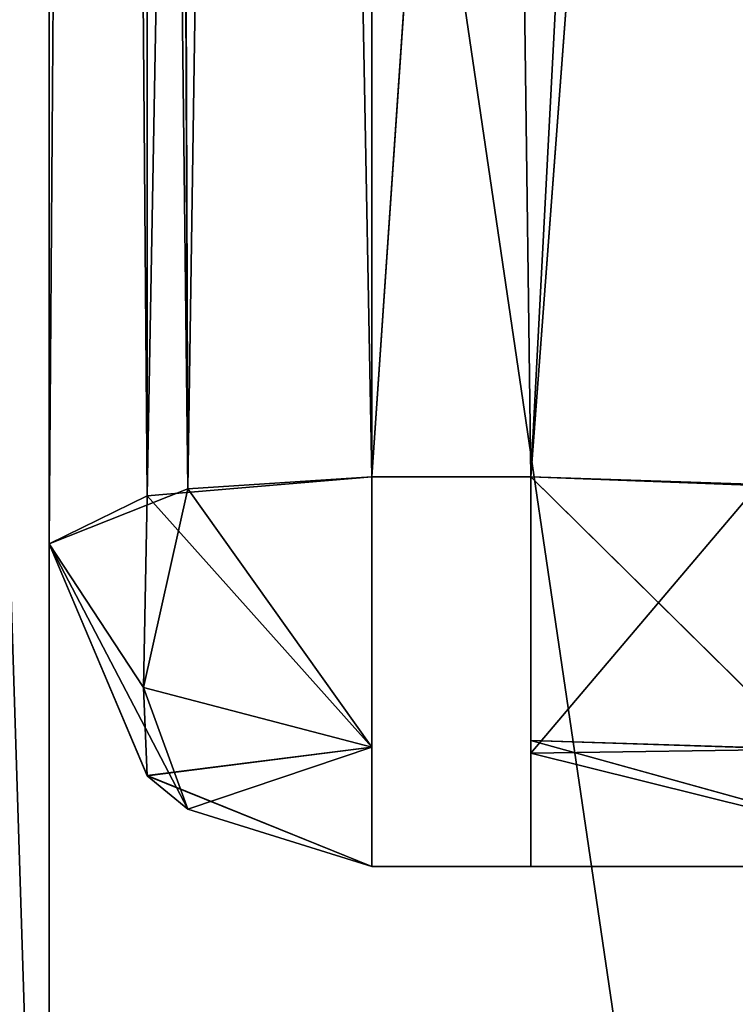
# Model space of a CAD drawing. Header units: inches. Extents: x -9.7 to 9.7, y -2 to 4.3.
# Tile 8 of 187: x -9.1047 to -9.0382, y -1.6178 to -1.5263. Entities that reach past the tile are written whole.
import ezdxf

# ---------------------------------------------------------------- set-up
doc = ezdxf.new("R2010")
doc.units = ezdxf.units.IN
doc.header["$LTSCALE"] = 65.185185
doc.header["$MEASUREMENT"] = 0
for name, color, linetype in [('10032', 7, 'CONTINUOUS'), ('10033', 7, 'CONTINUOUS'), ('10072', 7, 'CONTINUOUS'), ('10073', 7, 'CONTINUOUS'), ('10074', 7, 'CONTINUOUS'), ('10075', 7, 'CONTINUOUS'), ('13724', 7, 'CONTINUOUS'), ('13725', 7, 'CONTINUOUS'), ('13726', 7, 'CONTINUOUS'), ('14165', 7, 'CONTINUOUS'), ('14169', 7, 'CONTINUOUS'), ('2079', 7, 'CONTINUOUS'), ('2080', 7, 'CONTINUOUS'), ('2081', 7, 'CONTINUOUS'), ('2082', 7, 'CONTINUOUS'), ('2083', 7, 'CONTINUOUS'), ('2084', 7, 'CONTINUOUS'), ('3263', 7, 'CONTINUOUS'), ('3264', 7, 'CONTINUOUS'), ('3269', 7, 'CONTINUOUS'), ('3270', 7, 'CONTINUOUS'), ('3272', 7, 'CONTINUOUS'), ('3273', 7, 'CONTINUOUS'), ('3274', 7, 'CONTINUOUS'), ('3275', 7, 'CONTINUOUS'), ('3276', 7, 'CONTINUOUS'), ('3277', 7, 'CONTINUOUS'), ('3278', 7, 'CONTINUOUS'), ('4964', 7, 'CONTINUOUS'), ('4965', 7, 'CONTINUOUS'), ('4966', 7, 'CONTINUOUS'), ('4967', 7, 'CONTINUOUS'), ('4969', 7, 'CONTINUOUS'), ('4970', 7, 'CONTINUOUS'), ('4971', 7, 'CONTINUOUS'), ('6655', 7, 'CONTINUOUS'), ('8181', 7, 'CONTINUOUS'), ('9904', 7, 'CONTINUOUS'), ('9905', 7, 'CONTINUOUS'), ('9906', 7, 'CONTINUOUS'), ('9907', 7, 'CONTINUOUS'), ('9908', 7, 'CONTINUOUS'), ('9909', 7, 'CONTINUOUS'), ('9910', 7, 'CONTINUOUS'), ('9911', 7, 'CONTINUOUS'), ('9912', 7, 'CONTINUOUS'), ('9913', 7, 'CONTINUOUS'), ('9915', 7, 'CONTINUOUS'), ('9916', 7, 'CONTINUOUS'), ('9917', 7, 'CONTINUOUS'), ('9918', 7, 'CONTINUOUS'), ('9922', 7, 'CONTINUOUS'), ('9923', 7, 'CONTINUOUS'), ('9924', 7, 'CONTINUOUS'), ('9925', 7, 'CONTINUOUS')]:
    doc.layers.add(name, color=color, linetype=linetype)

msp = doc.modelspace()

# ---------------------------------------------------------------- linework, layer by layer
at = {"layer": '10032', "linetype": 'Continuous'}
for points in [[(-9.036082, -1.569544, 3.342216), (-9.057223, -1.568763, 3.333029), (-9.057223, -1.594461, 3.326516), (-9.036082, -1.569544, 3.342216)], [(-9.031518, -1.594075, 3.337809), (-9.036082, -1.569544, 3.342216), (-9.057223, -1.594461, 3.326516), (-9.031518, -1.594075, 3.337809)], [(-9.014814, -1.605, 3.321804), (-9.031518, -1.594075, 3.337809), (-9.057223, -1.594461, 3.326516), (-9.014814, -1.605, 3.321804)], [(-9.057223, -1.605, 3.303684), (-9.014814, -1.605, 3.321804), (-9.057223, -1.594461, 3.326516), (-9.057223, -1.605, 3.303684)]]:
    msp.add_3dface(points, dxfattribs=at)
at = {"layer": '10033', "linetype": 'Continuous'}
msp.add_3dface([(-9.008697, -0.642836, 3.136217), (-9.057223, -1.568763, 3.333029), (-9.036082, -1.569544, 3.342216), (-9.008697, -0.642836, 3.136217)], dxfattribs=at)
at = {"layer": '10072', "linetype": 'Continuous'}
for points in [[(-9.092878, -1.570521, -3.324757), (-9.072, -1.568763, -3.333029), (-9.072, -1.59388, -3.326999), (-9.092878, -1.570521, -3.324757)], [(-9.102, -1.575, -3.303684), (-9.092878, -1.570521, -3.324757), (-9.093213, -1.588349, -3.320171), (-9.102, -1.575, -3.303684)], [(-9.092878, -1.570521, -3.324757), (-9.072, -1.59388, -3.326999), (-9.093213, -1.588349, -3.320171), (-9.092878, -1.570521, -3.324757)], [(-9.092881, -1.59654, -3.303684), (-9.102, -1.575, -3.303684), (-9.093213, -1.588349, -3.320171), (-9.092881, -1.59654, -3.303684)], [(-9.072, -1.59388, -3.326999), (-9.092881, -1.59654, -3.303684), (-9.093213, -1.588349, -3.320171), (-9.072, -1.59388, -3.326999)], [(-9.072, -1.605, -3.303684), (-9.092881, -1.59654, -3.303684), (-9.072, -1.59388, -3.326999), (-9.072, -1.605, -3.303684)]]:
    msp.add_3dface(points, dxfattribs=at)
at = {"layer": '10073', "linetype": 'Continuous'}
for points in [[(-9.102, -1.575, -0.696316), (-9.102, -1.575, -3.303684), (-9.092881, -1.59654, -3.303684), (-9.102, -1.575, -0.696316)], [(-9.102, -1.575, -0.696316), (-9.092881, -1.59654, -3.303684), (-9.092878, -1.596543, -0.696316), (-9.102, -1.575, -0.696316)], [(-9.092881, -1.59654, -3.303684), (-9.072, -1.605, -3.303684), (-9.092878, -1.596543, -0.696316), (-9.092881, -1.59654, -3.303684)], [(-9.072, -1.605, -3.303684), (-9.072, -1.605, -0.696316), (-9.092878, -1.596543, -0.696316), (-9.072, -1.605, -3.303684)]]:
    msp.add_3dface(points, dxfattribs=at)
at = {"layer": '10074', "linetype": 'Continuous'}
for points in [[(-9.072, -1.59388, -0.673001), (-9.072, -1.568763, -0.666971), (-9.089109, -1.569876, -0.672211), (-9.072, -1.59388, -0.673001)], [(-9.102, -1.575, -0.696316), (-9.093213, -1.58835, -0.67983), (-9.089109, -1.569876, -0.672211), (-9.102, -1.575, -0.696316)], [(-9.093213, -1.58835, -0.67983), (-9.072, -1.59388, -0.673001), (-9.089109, -1.569876, -0.672211), (-9.093213, -1.58835, -0.67983)], [(-9.102, -1.575, -0.696316), (-9.092878, -1.596543, -0.696316), (-9.093213, -1.58835, -0.67983), (-9.102, -1.575, -0.696316)], [(-9.092878, -1.596543, -0.696316), (-9.072, -1.59388, -0.673001), (-9.093213, -1.58835, -0.67983), (-9.092878, -1.596543, -0.696316)], [(-9.092878, -1.596543, -0.696316), (-9.072, -1.605, -0.696316), (-9.072, -1.59388, -0.673001), (-9.092878, -1.596543, -0.696316)]]:
    msp.add_3dface(points, dxfattribs=at)
at = {"layer": '10075', "linetype": 'Continuous'}
for points in [[(-9.072, -1.568763, 3.333029), (-9.089109, -1.569876, 3.327789), (-9.072, -1.59388, 3.326999), (-9.072, -1.568763, 3.333029)], [(-9.089109, -1.569876, 3.327789), (-9.102, -1.575, 3.303684), (-9.093213, -1.58835, 3.32017), (-9.089109, -1.569876, 3.327789)], [(-9.072, -1.59388, 3.326999), (-9.089109, -1.569876, 3.327789), (-9.093213, -1.58835, 3.32017), (-9.072, -1.59388, 3.326999)], [(-9.102, -1.575, 3.303684), (-9.092878, -1.596543, 3.303684), (-9.093213, -1.58835, 3.32017), (-9.102, -1.575, 3.303684)], [(-9.092878, -1.596543, 3.303684), (-9.072, -1.59388, 3.326999), (-9.093213, -1.58835, 3.32017), (-9.092878, -1.596543, 3.303684)], [(-9.092878, -1.596543, 3.303684), (-9.072, -1.605, 3.303684), (-9.072, -1.59388, 3.326999), (-9.092878, -1.596543, 3.303684)]]:
    msp.add_3dface(points, dxfattribs=at)
at = {"layer": '13724', "linetype": 'Continuous'}
for points in [[(-9.102, 0.457786, 7.759197), (-9.102, -1.92816, 7.38), (-9.102, 0.51816, 7.38), (-9.102, 0.457786, 7.759197)], [(-9.102, 0.51816, 7.38), (-9.102, -1.92816, 7.38), (-9.102, -1.867786, 7.000803), (-9.102, 0.51816, 7.38)], [(-9.102, 0.518136, 7.372374), (-9.102, 0.51816, 7.38), (-9.102, -1.867786, 7.000803), (-9.102, 0.518136, 7.372374)], [(-9.102, 0.280332, 6.655479), (-9.102, 0.518136, 7.372374), (-9.102, -1.691774, 6.657489), (-9.102, 0.280332, 6.655479)], [(-9.102, -1.691774, 6.657489), (-9.102, 0.518136, 7.372374), (-9.102, -1.867786, 7.000803), (-9.102, -1.691774, 6.657489)], [(-9.102, -1.928136, 7.387626), (-9.102, -1.92816, 7.38), (-9.102, 0.457786, 7.759197), (-9.102, -1.928136, 7.387626)], [(-9.102, 0.281774, 8.102511), (-9.102, -1.928136, 7.387626), (-9.102, 0.457786, 7.759197), (-9.102, 0.281774, 8.102511)], [(-9.102, -1.690332, 8.104521), (-9.102, -1.928136, 7.387626), (-9.102, 0.281774, 8.102511), (-9.102, -1.690332, 8.104521)], [(-9.102, -0.328922, 8.543872), (-9.102, -1.690332, 8.104521), (-9.102, 0.281774, 8.102511), (-9.102, -0.328922, 8.543872)], [(-9.102, -1.081078, 6.216128), (-9.102, 0.280332, 6.655479), (-9.102, -1.691774, 6.657489), (-9.102, -1.081078, 6.216128)], [(-9.102, -1.081311, 8.543782), (-9.102, -1.690332, 8.104521), (-9.102, -0.328922, 8.543872), (-9.102, -1.081311, 8.543782)]]:
    msp.add_3dface(points, dxfattribs=at)
at = {"layer": '13725', "linetype": 'Continuous'}
for points in [[(-9.102, -1.690332, 8.104521), (-9.102, -1.081311, 8.543782), (-9.120953, -1.707058, 8.115702), (-9.102, -1.690332, 8.104521)], [(-9.120953, -1.707058, 8.115702), (-9.102, -1.081311, 8.543782), (-9.120953, -1.084724, 8.563718), (-9.120953, -1.707058, 8.115702)]]:
    msp.add_3dface(points, dxfattribs=at)
at = {"layer": '13726', "linetype": 'Continuous'}
for points in [[(-9.102, -1.081078, 6.216128), (-9.102, -1.691774, 6.657489), (-9.120953, -1.092096, 6.198673), (-9.102, -1.081078, 6.216128)], [(-9.120953, -1.092096, 6.198673), (-9.102, -1.691774, 6.657489), (-9.120953, -1.711625, 6.65056), (-9.120953, -1.092096, 6.198673)]]:
    msp.add_3dface(points, dxfattribs=at)
at = {"layer": '14165', "linetype": 'Continuous'}
for points in [[(-9, 0.545, 23.326602), (-9.353545, -1.955, 23.18016), (-9.353558, 0.545, 23.180147), (-9, 0.545, 23.326602)], [(-9, 0.545, 23.326602), (-9, -1.955, 23.326602), (-9.353545, -1.955, 23.18016), (-9, 0.545, 23.326602)]]:
    msp.add_3dface(points, dxfattribs=at)
at = {"layer": '14169', "linetype": 'Continuous'}
for points in [[(-9.368385, -1.955, 23.463771), (-9, -1.955, 23.562602), (-9.368365, 0.545, 23.463782), (-9.368385, -1.955, 23.463771)], [(-9, -1.955, 23.562602), (-9, 0.545, 23.562602), (-9.368365, 0.545, 23.463782), (-9, -1.955, 23.562602)]]:
    msp.add_3dface(points, dxfattribs=at)
at = {"layer": '2079', "linetype": 'Continuous'}
for points in [[(-9.008697, -0.642836, 12.516217), (-9.072, -0.421044, 12.469074), (-9.072, -1.568763, 12.713029), (-9.008697, -0.642836, 12.516217)], [(-9.057223, -1.568763, 12.713029), (-9.008697, -0.642836, 12.516217), (-9.072, -1.568763, 12.713029), (-9.057223, -1.568763, 12.713029)]]:
    msp.add_3dface(points, dxfattribs=at)
at = {"layer": '2080', "linetype": 'Continuous'}
for points in [[(-9.072, -1.568763, 12.713029), (-9.072, -0.421044, 12.469074), (-9.093213, -0.422871, 12.460479), (-9.072, -1.568763, 12.713029)], [(-9.093213, -0.422871, 12.460479), (-9.102, -0.427282, 12.439729), (-9.089109, -1.569876, 12.707789), (-9.093213, -0.422871, 12.460479)], [(-9.072, -1.568763, 12.713029), (-9.093213, -0.422871, 12.460479), (-9.089109, -1.569876, 12.707789), (-9.072, -1.568763, 12.713029)], [(-9.089109, -1.569876, 12.707789), (-9.102, -0.427282, 12.439729), (-9.102, -1.575, 12.683684), (-9.089109, -1.569876, 12.707789)]]:
    msp.add_3dface(points, dxfattribs=at)
at = {"layer": '2081', "linetype": 'Continuous'}
for points in [[(-9.102, -0.159778, 10.484261), (-9.102, -1.575, 12.683684), (-9.102, -0.055, 10.78), (-9.102, -0.159778, 10.484261)], [(-9.102, -0.055, 10.78), (-9.102, -1.575, 12.683684), (-9.102, -0.055, 11.98), (-9.102, -0.055, 10.78)], [(-9.102, -0.055, 11.98), (-9.102, -1.575, 12.683684), (-9.102, -0.15979, 12.275753), (-9.102, -0.055, 11.98)], [(-9.102, -0.427282, 10.320271), (-9.102, -1.575, 12.683684), (-9.102, -0.159778, 10.484261), (-9.102, -0.427282, 10.320271)], [(-9.102, -1.575, 12.683684), (-9.102, -0.427282, 12.439729), (-9.102, -0.15979, 12.275753), (-9.102, -1.575, 12.683684)], [(-9.102, -1.575, 10.076316), (-9.102, -1.575, 12.683684), (-9.102, -0.427282, 10.320271), (-9.102, -1.575, 10.076316)]]:
    msp.add_3dface(points, dxfattribs=at)
at = {"layer": '2082', "linetype": 'Continuous'}
for points in [[(-9.102, -0.055, 6.78), (-9.102, -0.159778, 6.484261), (-9.102, -1.575, 8.683684), (-9.102, -0.055, 6.78)], [(-9.102, -0.055, 7.98), (-9.102, -0.055, 6.78), (-9.102, -1.575, 8.683684), (-9.102, -0.055, 7.98)], [(-9.102, -0.15979, 8.275753), (-9.102, -0.055, 7.98), (-9.102, -1.575, 8.683684), (-9.102, -0.15979, 8.275753)], [(-9.102, -0.159778, 6.484261), (-9.102, -0.427282, 6.320271), (-9.102, -1.575, 8.683684), (-9.102, -0.159778, 6.484261)], [(-9.102, -0.427282, 8.439729), (-9.102, -0.15979, 8.275753), (-9.102, -1.575, 8.683684), (-9.102, -0.427282, 8.439729)], [(-9.102, -0.427282, 6.320271), (-9.102, -1.575, 6.076316), (-9.102, -1.575, 8.683684), (-9.102, -0.427282, 6.320271)]]:
    msp.add_3dface(points, dxfattribs=at)
at = {"layer": '2083', "linetype": 'Continuous'}
for points in [[(-9.102, -1.575, 12.683684), (-9.102, -1.575, 10.076316), (-9.089109, -1.599643, 10.076316), (-9.102, -1.575, 12.683684)], [(-9.102, -1.575, 12.683684), (-9.089109, -1.599643, 10.076316), (-9.092878, -1.596543, 12.683684), (-9.102, -1.575, 12.683684)], [(-9.072, -1.605, 10.076316), (-9.072, -1.605, 12.683684), (-9.092878, -1.596543, 12.683684), (-9.072, -1.605, 10.076316)], [(-9.089109, -1.599643, 10.076316), (-9.072, -1.605, 10.076316), (-9.092878, -1.596543, 12.683684), (-9.089109, -1.599643, 10.076316)]]:
    msp.add_3dface(points, dxfattribs=at)
at = {"layer": '2084', "linetype": 'Continuous'}
for points in [[(-9.072, -1.605, 12.683684), (-9.072, -1.605, 10.076316), (-9.057223, -1.605, 10.076316), (-9.072, -1.605, 12.683684)], [(-9.072, -1.605, 12.683684), (-9.057223, -1.605, 10.076316), (-9.057223, -1.605, 12.683684), (-9.072, -1.605, 12.683684)], [(-9.072, -1.605, 6.076316), (-9.057223, -1.605, 6.076316), (-9.072, -1.605, 8.683684), (-9.072, -1.605, 6.076316)], [(-9.072, -1.605, 8.683684), (-9.057223, -1.605, 6.076316), (-9.057223, -1.605, 8.683684), (-9.072, -1.605, 8.683684)], [(-9.057223, -1.605, 8.683684), (-9.014923, -1.605, 6.058311), (-9.014814, -1.605, 8.701804), (-9.057223, -1.605, 8.683684)], [(-9.057223, -1.605, 6.076316), (-9.014923, -1.605, 6.058311), (-9.057223, -1.605, 8.683684), (-9.057223, -1.605, 6.076316)], [(-9.057223, -1.605, 10.076316), (-9.01491, -1.605, 10.058318), (-9.057223, -1.605, 12.683684), (-9.057223, -1.605, 10.076316)], [(-9.057223, -1.605, 12.683684), (-9.01491, -1.605, 10.058318), (-9.014814, -1.605, 12.701804), (-9.057223, -1.605, 12.683684)]]:
    msp.add_3dface(points, dxfattribs=at)
at = {"layer": '3263', "linetype": 'Continuous'}
for points in [[(-9.036082, -1.569544, 12.722216), (-9.057223, -1.568763, 12.713029), (-9.057223, -1.594461, 12.706516), (-9.036082, -1.569544, 12.722216)], [(-9.031518, -1.594075, 12.717809), (-9.036082, -1.569544, 12.722216), (-9.057223, -1.594461, 12.706516), (-9.031518, -1.594075, 12.717809)], [(-9.014814, -1.605, 12.701804), (-9.031518, -1.594075, 12.717809), (-9.057223, -1.594461, 12.706516), (-9.014814, -1.605, 12.701804)], [(-9.057223, -1.605, 12.683684), (-9.014814, -1.605, 12.701804), (-9.057223, -1.594461, 12.706516), (-9.057223, -1.605, 12.683684)]]:
    msp.add_3dface(points, dxfattribs=at)
at = {"layer": '3264', "linetype": 'Continuous'}
msp.add_3dface([(-9.008697, -0.642836, 12.516217), (-9.057223, -1.568763, 12.713029), (-9.036082, -1.569544, 12.722216), (-9.008697, -0.642836, 12.516217)], dxfattribs=at)
at = {"layer": '3269', "linetype": 'Continuous'}
for points in [[(-9.057223, -1.568763, 6.046971), (-9.036111, -1.569557, 6.037811), (-9.031516, -1.594083, 6.042199), (-9.057223, -1.568763, 6.046971)], [(-9.057223, -1.568763, 6.046971), (-9.031516, -1.594083, 6.042199), (-9.057223, -1.593286, 6.052532), (-9.057223, -1.568763, 6.046971)], [(-9.031516, -1.594083, 6.042199), (-9.014923, -1.605, 6.058311), (-9.057223, -1.593286, 6.052532), (-9.031516, -1.594083, 6.042199)], [(-9.014923, -1.605, 6.058311), (-9.057223, -1.605, 6.076316), (-9.057223, -1.593286, 6.052532), (-9.014923, -1.605, 6.058311)]]:
    msp.add_3dface(points, dxfattribs=at)
at = {"layer": '3270', "linetype": 'Continuous'}
for points in [[(-9.008697, -0.642836, 6.243783), (-8.987647, -0.642092, 6.235096), (-9.057223, -1.568763, 6.046971), (-9.008697, -0.642836, 6.243783)], [(-9.057223, -1.568763, 6.046971), (-8.987647, -0.642092, 6.235096), (-9.036111, -1.569557, 6.037811), (-9.057223, -1.568763, 6.046971)]]:
    msp.add_3dface(points, dxfattribs=at)
at = {"layer": '3272', "linetype": 'Continuous'}
for points in [[(-9.008697, -0.642836, 6.243783), (-9.057223, -1.568763, 6.046971), (-9.072, -0.421044, 6.290926), (-9.008697, -0.642836, 6.243783)], [(-9.057223, -1.568763, 6.046971), (-9.072, -1.568763, 6.046971), (-9.072, -0.421044, 6.290926), (-9.057223, -1.568763, 6.046971)]]:
    msp.add_3dface(points, dxfattribs=at)
at = {"layer": '3273', "linetype": 'Continuous'}
for points in [[(-9.093213, -0.422871, 6.299521), (-9.072, -0.421044, 6.290926), (-9.092878, -1.570521, 6.055243), (-9.093213, -0.422871, 6.299521)], [(-9.072, -0.421044, 6.290926), (-9.072, -1.568763, 6.046971), (-9.092878, -1.570521, 6.055243), (-9.072, -0.421044, 6.290926)], [(-9.102, -0.427282, 6.320271), (-9.093213, -0.422871, 6.299521), (-9.102, -1.575, 6.076316), (-9.102, -0.427282, 6.320271)], [(-9.102, -1.575, 6.076316), (-9.093213, -0.422871, 6.299521), (-9.092878, -1.570521, 6.055243), (-9.102, -1.575, 6.076316)]]:
    msp.add_3dface(points, dxfattribs=at)
at = {"layer": '3274', "linetype": 'Continuous'}
for points in [[(-9.092878, -1.570521, 6.055243), (-9.072, -1.568763, 6.046971), (-9.072, -1.59388, 6.053001), (-9.092878, -1.570521, 6.055243)], [(-9.102, -1.575, 6.076316), (-9.092878, -1.570521, 6.055243), (-9.093213, -1.588349, 6.059829), (-9.102, -1.575, 6.076316)], [(-9.092878, -1.570521, 6.055243), (-9.072, -1.59388, 6.053001), (-9.093213, -1.588349, 6.059829), (-9.092878, -1.570521, 6.055243)], [(-9.092881, -1.59654, 6.076316), (-9.102, -1.575, 6.076316), (-9.093213, -1.588349, 6.059829), (-9.092881, -1.59654, 6.076316)], [(-9.072, -1.59388, 6.053001), (-9.092881, -1.59654, 6.076316), (-9.093213, -1.588349, 6.059829), (-9.072, -1.59388, 6.053001)], [(-9.072, -1.605, 6.076316), (-9.092881, -1.59654, 6.076316), (-9.072, -1.59388, 6.053001), (-9.072, -1.605, 6.076316)]]:
    msp.add_3dface(points, dxfattribs=at)
at = {"layer": '3275', "linetype": 'Continuous'}
for points in [[(-9.102, -1.575, 8.683684), (-9.102, -1.575, 6.076316), (-9.092881, -1.59654, 6.076316), (-9.102, -1.575, 8.683684)], [(-9.102, -1.575, 8.683684), (-9.092881, -1.59654, 6.076316), (-9.092878, -1.596543, 8.683684), (-9.102, -1.575, 8.683684)], [(-9.092881, -1.59654, 6.076316), (-9.072, -1.605, 6.076316), (-9.092878, -1.596543, 8.683684), (-9.092881, -1.59654, 6.076316)], [(-9.072, -1.605, 6.076316), (-9.072, -1.605, 8.683684), (-9.092878, -1.596543, 8.683684), (-9.072, -1.605, 6.076316)]]:
    msp.add_3dface(points, dxfattribs=at)
at = {"layer": '3276', "linetype": 'Continuous'}
for points in [[(-9.072, -1.59388, 8.706999), (-9.072, -1.568763, 8.713029), (-9.092881, -1.570522, 8.704754), (-9.072, -1.59388, 8.706999)], [(-9.102, -1.575, 8.683684), (-9.093213, -1.58835, 8.70017), (-9.092881, -1.570522, 8.704754), (-9.102, -1.575, 8.683684)], [(-9.093213, -1.58835, 8.70017), (-9.072, -1.59388, 8.706999), (-9.092881, -1.570522, 8.704754), (-9.093213, -1.58835, 8.70017)], [(-9.102, -1.575, 8.683684), (-9.092878, -1.596543, 8.683684), (-9.093213, -1.58835, 8.70017), (-9.102, -1.575, 8.683684)], [(-9.092878, -1.596543, 8.683684), (-9.072, -1.59388, 8.706999), (-9.093213, -1.58835, 8.70017), (-9.092878, -1.596543, 8.683684)], [(-9.092878, -1.596543, 8.683684), (-9.072, -1.605, 8.683684), (-9.072, -1.59388, 8.706999), (-9.092878, -1.596543, 8.683684)]]:
    msp.add_3dface(points, dxfattribs=at)
at = {"layer": '3277', "linetype": 'Continuous'}
for points in [[(-9.093213, -0.422871, 8.460479), (-9.072, -1.568763, 8.713029), (-9.072, -0.421044, 8.469074), (-9.093213, -0.422871, 8.460479)], [(-9.102, -0.427282, 8.439729), (-9.092881, -1.570522, 8.704754), (-9.093213, -0.422871, 8.460479), (-9.102, -0.427282, 8.439729)], [(-9.092881, -1.570522, 8.704754), (-9.072, -1.568763, 8.713029), (-9.093213, -0.422871, 8.460479), (-9.092881, -1.570522, 8.704754)], [(-9.102, -0.427282, 8.439729), (-9.102, -1.575, 8.683684), (-9.092881, -1.570522, 8.704754), (-9.102, -0.427282, 8.439729)]]:
    msp.add_3dface(points, dxfattribs=at)
at = {"layer": '3278', "linetype": 'Continuous'}
for points in [[(-9.072, -0.421044, 8.469074), (-9.072, -1.568763, 8.713029), (-9.008697, -0.642836, 8.516217), (-9.072, -0.421044, 8.469074)], [(-9.008697, -0.642836, 8.516217), (-9.072, -1.568763, 8.713029), (-9.057223, -1.568763, 8.713029), (-9.008697, -0.642836, 8.516217)]]:
    msp.add_3dface(points, dxfattribs=at)
at = {"layer": '4964', "linetype": 'Continuous'}
for points in [[(-9.093213, -0.422871, 10.299521), (-9.072, -0.421044, 10.290926), (-9.092878, -1.570521, 10.055243), (-9.093213, -0.422871, 10.299521)], [(-9.072, -0.421044, 10.290926), (-9.072, -1.568763, 10.046971), (-9.092878, -1.570521, 10.055243), (-9.072, -0.421044, 10.290926)], [(-9.102, -1.575, 10.076316), (-9.102, -0.427282, 10.320271), (-9.093213, -0.422871, 10.299521), (-9.102, -1.575, 10.076316)], [(-9.102, -1.575, 10.076316), (-9.093213, -0.422871, 10.299521), (-9.092878, -1.570521, 10.055243), (-9.102, -1.575, 10.076316)]]:
    msp.add_3dface(points, dxfattribs=at)
at = {"layer": '4965', "linetype": 'Continuous'}
for points in [[(-9.072, -1.568763, 10.046971), (-9.072, -0.421044, 10.290926), (-9.057223, -1.568763, 10.046971), (-9.072, -1.568763, 10.046971)], [(-9.057223, -1.568763, 10.046971), (-9.072, -0.421044, 10.290926), (-9.008697, -0.642836, 10.243783), (-9.057223, -1.568763, 10.046971)]]:
    msp.add_3dface(points, dxfattribs=at)
at = {"layer": '4966', "linetype": 'Continuous'}
for points in [[(-9.057223, -1.568763, 10.046971), (-9.008697, -0.642836, 10.243783), (-8.987627, -0.642089, 10.235076), (-9.057223, -1.568763, 10.046971)], [(-9.036101, -1.569547, 10.037803), (-9.057223, -1.568763, 10.046971), (-8.987627, -0.642089, 10.235076), (-9.036101, -1.569547, 10.037803)]]:
    msp.add_3dface(points, dxfattribs=at)
at = {"layer": '4967', "linetype": 'Continuous'}
for points in [[(-9.057223, -1.568763, 10.046971), (-9.036101, -1.569547, 10.037803), (-9.031523, -1.594094, 10.04222), (-9.057223, -1.568763, 10.046971)], [(-9.057223, -1.568763, 10.046971), (-9.031523, -1.594094, 10.04222), (-9.057223, -1.593286, 10.052532), (-9.057223, -1.568763, 10.046971)], [(-9.01491, -1.605, 10.058318), (-9.057223, -1.605, 10.076316), (-9.057223, -1.593286, 10.052532), (-9.01491, -1.605, 10.058318)], [(-9.031523, -1.594094, 10.04222), (-9.01491, -1.605, 10.058318), (-9.057223, -1.593286, 10.052532), (-9.031523, -1.594094, 10.04222)]]:
    msp.add_3dface(points, dxfattribs=at)
at = {"layer": '4969', "linetype": 'Continuous'}
for points in [[(-9.036082, -1.569544, 8.722216), (-9.057223, -1.568763, 8.713029), (-9.057223, -1.594461, 8.706516), (-9.036082, -1.569544, 8.722216)], [(-9.031518, -1.594075, 8.717809), (-9.036082, -1.569544, 8.722216), (-9.057223, -1.594461, 8.706516), (-9.031518, -1.594075, 8.717809)], [(-9.014814, -1.605, 8.701804), (-9.031518, -1.594075, 8.717809), (-9.057223, -1.594461, 8.706516), (-9.014814, -1.605, 8.701804)], [(-9.057223, -1.605, 8.683684), (-9.014814, -1.605, 8.701804), (-9.057223, -1.594461, 8.706516), (-9.057223, -1.605, 8.683684)]]:
    msp.add_3dface(points, dxfattribs=at)
at = {"layer": '4970', "linetype": 'Continuous'}
msp.add_3dface([(-9.008697, -0.642836, 8.516217), (-9.057223, -1.568763, 8.713029), (-9.036082, -1.569544, 8.722216), (-9.008697, -0.642836, 8.516217)], dxfattribs=at)
at = {"layer": '4971', "linetype": 'Continuous'}
for points in [[(-9.092878, -1.570521, 10.055243), (-9.072, -1.568763, 10.046971), (-9.072, -1.59388, 10.053001), (-9.092878, -1.570521, 10.055243)], [(-9.102, -1.575, 10.076316), (-9.092878, -1.570521, 10.055243), (-9.093213, -1.588349, 10.059829), (-9.102, -1.575, 10.076316)], [(-9.092878, -1.570521, 10.055243), (-9.072, -1.59388, 10.053001), (-9.093213, -1.588349, 10.059829), (-9.092878, -1.570521, 10.055243)], [(-9.089109, -1.599643, 10.076316), (-9.102, -1.575, 10.076316), (-9.093213, -1.588349, 10.059829), (-9.089109, -1.599643, 10.076316)], [(-9.072, -1.59388, 10.053001), (-9.089109, -1.599643, 10.076316), (-9.093213, -1.588349, 10.059829), (-9.072, -1.59388, 10.053001)], [(-9.072, -1.605, 10.076316), (-9.089109, -1.599643, 10.076316), (-9.072, -1.59388, 10.053001), (-9.072, -1.605, 10.076316)]]:
    msp.add_3dface(points, dxfattribs=at)
at = {"layer": '6655', "linetype": 'Continuous'}
for points in [[(-9.072, -1.568763, 12.713029), (-9.089109, -1.569876, 12.707789), (-9.072, -1.59388, 12.706999), (-9.072, -1.568763, 12.713029)], [(-9.089109, -1.569876, 12.707789), (-9.102, -1.575, 12.683684), (-9.093213, -1.58835, 12.70017), (-9.089109, -1.569876, 12.707789)], [(-9.072, -1.59388, 12.706999), (-9.089109, -1.569876, 12.707789), (-9.093213, -1.58835, 12.70017), (-9.072, -1.59388, 12.706999)], [(-9.102, -1.575, 12.683684), (-9.092878, -1.596543, 12.683684), (-9.093213, -1.58835, 12.70017), (-9.102, -1.575, 12.683684)], [(-9.092878, -1.596543, 12.683684), (-9.072, -1.59388, 12.706999), (-9.093213, -1.58835, 12.70017), (-9.092878, -1.596543, 12.683684)], [(-9.092878, -1.596543, 12.683684), (-9.072, -1.605, 12.683684), (-9.072, -1.59388, 12.706999), (-9.092878, -1.596543, 12.683684)]]:
    msp.add_3dface(points, dxfattribs=at)
at = {"layer": '8181', "linetype": 'Continuous'}
for points in [[(-9.072, -1.605, 3.303684), (-9.072, -1.605, 0.696316), (-9.057223, -1.605, 0.696316), (-9.072, -1.605, 3.303684)], [(-9.072, -1.605, 3.303684), (-9.057223, -1.605, 0.696316), (-9.057223, -1.605, 3.303684), (-9.072, -1.605, 3.303684)], [(-9.072, -1.605, -3.303684), (-9.057223, -1.605, -3.303684), (-9.072, -1.605, -0.696316), (-9.072, -1.605, -3.303684)], [(-9.072, -1.605, -0.696316), (-9.057223, -1.605, -3.303684), (-9.057223, -1.605, -0.696316), (-9.072, -1.605, -0.696316)], [(-9.057223, -1.605, -0.696316), (-9.014923, -1.605, -3.321689), (-9.014814, -1.605, -0.678196), (-9.057223, -1.605, -0.696316)], [(-9.057223, -1.605, -3.303684), (-9.014923, -1.605, -3.321689), (-9.057223, -1.605, -0.696316), (-9.057223, -1.605, -3.303684)], [(-9.057223, -1.605, 0.696316), (-9.01491, -1.605, 0.678318), (-9.057223, -1.605, 3.303684), (-9.057223, -1.605, 0.696316)], [(-9.057223, -1.605, 3.303684), (-9.01491, -1.605, 0.678318), (-9.014814, -1.605, 3.321804), (-9.057223, -1.605, 3.303684)]]:
    msp.add_3dface(points, dxfattribs=at)
at = {"layer": '9904', "linetype": 'Continuous'}
for points in [[(-9.008697, -0.642836, 3.136217), (-9.072, -0.421044, 3.089074), (-9.072, -1.568763, 3.333029), (-9.008697, -0.642836, 3.136217)], [(-9.057223, -1.568763, 3.333029), (-9.008697, -0.642836, 3.136217), (-9.072, -1.568763, 3.333029), (-9.057223, -1.568763, 3.333029)]]:
    msp.add_3dface(points, dxfattribs=at)
at = {"layer": '9905', "linetype": 'Continuous'}
for points in [[(-9.072, -1.568763, 3.333029), (-9.072, -0.421044, 3.089074), (-9.093213, -0.422871, 3.080479), (-9.072, -1.568763, 3.333029)], [(-9.093213, -0.422871, 3.080479), (-9.102, -0.427282, 3.059729), (-9.089109, -1.569876, 3.327789), (-9.093213, -0.422871, 3.080479)], [(-9.072, -1.568763, 3.333029), (-9.093213, -0.422871, 3.080479), (-9.089109, -1.569876, 3.327789), (-9.072, -1.568763, 3.333029)], [(-9.089109, -1.569876, 3.327789), (-9.102, -0.427282, 3.059729), (-9.102, -1.575, 3.303684), (-9.089109, -1.569876, 3.327789)]]:
    msp.add_3dface(points, dxfattribs=at)
at = {"layer": '9906', "linetype": 'Continuous'}
for points in [[(-9.102, -0.159778, 1.104261), (-9.102, -1.575, 3.303684), (-9.102, -0.055, 1.4), (-9.102, -0.159778, 1.104261)], [(-9.102, -0.055, 1.4), (-9.102, -1.575, 3.303684), (-9.102, -0.055, 2.6), (-9.102, -0.055, 1.4)], [(-9.102, -0.055, 2.6), (-9.102, -1.575, 3.303684), (-9.102, -0.15979, 2.895753), (-9.102, -0.055, 2.6)], [(-9.102, -0.427282, 0.940271), (-9.102, -1.575, 3.303684), (-9.102, -0.159778, 1.104261), (-9.102, -0.427282, 0.940271)], [(-9.102, -1.575, 3.303684), (-9.102, -0.427282, 3.059729), (-9.102, -0.15979, 2.895753), (-9.102, -1.575, 3.303684)], [(-9.102, -1.575, 0.696316), (-9.102, -1.575, 3.303684), (-9.102, -0.427282, 0.940271), (-9.102, -1.575, 0.696316)]]:
    msp.add_3dface(points, dxfattribs=at)
at = {"layer": '9907', "linetype": 'Continuous'}
for points in [[(-9.102, -0.055, -2.6), (-9.102, -0.159778, -2.895739), (-9.102, -1.575, -0.696316), (-9.102, -0.055, -2.6)], [(-9.102, -0.055, -1.4), (-9.102, -0.055, -2.6), (-9.102, -1.575, -0.696316), (-9.102, -0.055, -1.4)], [(-9.102, -0.15979, -1.104247), (-9.102, -0.055, -1.4), (-9.102, -1.575, -0.696316), (-9.102, -0.15979, -1.104247)], [(-9.102, -0.159778, -2.895739), (-9.102, -0.427282, -3.059729), (-9.102, -1.575, -0.696316), (-9.102, -0.159778, -2.895739)], [(-9.102, -0.427282, -0.940271), (-9.102, -0.15979, -1.104247), (-9.102, -1.575, -0.696316), (-9.102, -0.427282, -0.940271)], [(-9.102, -0.427282, -3.059729), (-9.102, -1.575, -3.303684), (-9.102, -1.575, -0.696316), (-9.102, -0.427282, -3.059729)]]:
    msp.add_3dface(points, dxfattribs=at)
at = {"layer": '9908', "linetype": 'Continuous'}
for points in [[(-9.102, -1.575, 3.303684), (-9.102, -1.575, 0.696316), (-9.089109, -1.599643, 0.696316), (-9.102, -1.575, 3.303684)], [(-9.102, -1.575, 3.303684), (-9.089109, -1.599643, 0.696316), (-9.092878, -1.596543, 3.303684), (-9.102, -1.575, 3.303684)], [(-9.072, -1.605, 0.696316), (-9.072, -1.605, 3.303684), (-9.092878, -1.596543, 3.303684), (-9.072, -1.605, 0.696316)], [(-9.089109, -1.599643, 0.696316), (-9.072, -1.605, 0.696316), (-9.092878, -1.596543, 3.303684), (-9.089109, -1.599643, 0.696316)]]:
    msp.add_3dface(points, dxfattribs=at)
at = {"layer": '9909', "linetype": 'Continuous'}
for points in [[(-9.089108, -1.569876, 0.67221), (-9.072, -1.568763, 0.666971), (-9.072, -1.59388, 0.673001), (-9.089108, -1.569876, 0.67221)], [(-9.102, -1.575, 0.696316), (-9.089108, -1.569876, 0.67221), (-9.093213, -1.588349, 0.679829), (-9.102, -1.575, 0.696316)], [(-9.089108, -1.569876, 0.67221), (-9.072, -1.59388, 0.673001), (-9.093213, -1.588349, 0.679829), (-9.089108, -1.569876, 0.67221)], [(-9.089109, -1.599643, 0.696316), (-9.102, -1.575, 0.696316), (-9.093213, -1.588349, 0.679829), (-9.089109, -1.599643, 0.696316)], [(-9.072, -1.59388, 0.673001), (-9.089109, -1.599643, 0.696316), (-9.093213, -1.588349, 0.679829), (-9.072, -1.59388, 0.673001)], [(-9.072, -1.605, 0.696316), (-9.089109, -1.599643, 0.696316), (-9.072, -1.59388, 0.673001), (-9.072, -1.605, 0.696316)]]:
    msp.add_3dface(points, dxfattribs=at)
at = {"layer": '9910', "linetype": 'Continuous'}
for points in [[(-9.093213, -0.422871, 0.919521), (-9.072, -0.421044, 0.910926), (-9.089108, -1.569876, 0.67221), (-9.093213, -0.422871, 0.919521)], [(-9.072, -0.421044, 0.910926), (-9.072, -1.568763, 0.666971), (-9.089108, -1.569876, 0.67221), (-9.072, -0.421044, 0.910926)], [(-9.102, -1.575, 0.696316), (-9.102, -0.427282, 0.940271), (-9.093213, -0.422871, 0.919521), (-9.102, -1.575, 0.696316)], [(-9.102, -1.575, 0.696316), (-9.093213, -0.422871, 0.919521), (-9.089108, -1.569876, 0.67221), (-9.102, -1.575, 0.696316)]]:
    msp.add_3dface(points, dxfattribs=at)
at = {"layer": '9911', "linetype": 'Continuous'}
for points in [[(-9.072, -1.568763, 0.666971), (-9.072, -0.421044, 0.910926), (-9.057223, -1.568763, 0.666971), (-9.072, -1.568763, 0.666971)], [(-9.057223, -1.568763, 0.666971), (-9.072, -0.421044, 0.910926), (-9.008697, -0.642836, 0.863783), (-9.057223, -1.568763, 0.666971)]]:
    msp.add_3dface(points, dxfattribs=at)
at = {"layer": '9912', "linetype": 'Continuous'}
for points in [[(-9.057223, -1.568763, 0.666971), (-9.008697, -0.642836, 0.863783), (-8.987627, -0.642089, 0.855076), (-9.057223, -1.568763, 0.666971)], [(-9.036101, -1.569547, 0.657803), (-9.057223, -1.568763, 0.666971), (-8.987627, -0.642089, 0.855076), (-9.036101, -1.569547, 0.657803)]]:
    msp.add_3dface(points, dxfattribs=at)
at = {"layer": '9913', "linetype": 'Continuous'}
for points in [[(-9.057223, -1.568763, 0.666971), (-9.036101, -1.569547, 0.657803), (-9.031523, -1.594094, 0.66222), (-9.057223, -1.568763, 0.666971)], [(-9.057223, -1.568763, 0.666971), (-9.031523, -1.594094, 0.66222), (-9.057223, -1.593286, 0.672532), (-9.057223, -1.568763, 0.666971)], [(-9.01491, -1.605, 0.678318), (-9.057223, -1.605, 0.696316), (-9.057223, -1.593286, 0.672532), (-9.01491, -1.605, 0.678318)], [(-9.031523, -1.594094, 0.66222), (-9.01491, -1.605, 0.678318), (-9.057223, -1.593286, 0.672532), (-9.031523, -1.594094, 0.66222)]]:
    msp.add_3dface(points, dxfattribs=at)
at = {"layer": '9915', "linetype": 'Continuous'}
for points in [[(-9.057223, -1.594461, -0.673484), (-9.036082, -1.569544, -0.657784), (-9.057223, -1.568763, -0.666971), (-9.057223, -1.594461, -0.673484)], [(-9.031518, -1.594075, -0.662191), (-9.036082, -1.569544, -0.657784), (-9.057223, -1.594461, -0.673484), (-9.031518, -1.594075, -0.662191)], [(-9.014814, -1.605, -0.678196), (-9.031518, -1.594075, -0.662191), (-9.057223, -1.594461, -0.673484), (-9.014814, -1.605, -0.678196)], [(-9.057223, -1.605, -0.696316), (-9.014814, -1.605, -0.678196), (-9.057223, -1.594461, -0.673484), (-9.057223, -1.605, -0.696316)]]:
    msp.add_3dface(points, dxfattribs=at)
at = {"layer": '9916', "linetype": 'Continuous'}
msp.add_3dface([(-9.057223, -1.568763, -0.666971), (-9.036082, -1.569544, -0.657784), (-9.008697, -0.642836, -0.863783), (-9.057223, -1.568763, -0.666971)], dxfattribs=at)
at = {"layer": '9917', "linetype": 'Continuous'}
for points in [[(-9.072, -0.421044, -0.910926), (-9.072, -1.568763, -0.666971), (-9.008697, -0.642836, -0.863783), (-9.072, -0.421044, -0.910926)], [(-9.072, -1.568763, -0.666971), (-9.057223, -1.568763, -0.666971), (-9.008697, -0.642836, -0.863783), (-9.072, -1.568763, -0.666971)]]:
    msp.add_3dface(points, dxfattribs=at)
at = {"layer": '9918', "linetype": 'Continuous'}
for points in [[(-9.093213, -0.422871, -0.919521), (-9.072, -1.568763, -0.666971), (-9.072, -0.421044, -0.910926), (-9.093213, -0.422871, -0.919521)], [(-9.102, -0.427282, -0.940271), (-9.089109, -1.569876, -0.672211), (-9.093213, -0.422871, -0.919521), (-9.102, -0.427282, -0.940271)], [(-9.089109, -1.569876, -0.672211), (-9.072, -1.568763, -0.666971), (-9.093213, -0.422871, -0.919521), (-9.089109, -1.569876, -0.672211)], [(-9.102, -0.427282, -0.940271), (-9.102, -1.575, -0.696316), (-9.089109, -1.569876, -0.672211), (-9.102, -0.427282, -0.940271)]]:
    msp.add_3dface(points, dxfattribs=at)
at = {"layer": '9922', "linetype": 'Continuous'}
for points in [[(-9.093213, -0.422871, -3.080479), (-9.072, -0.421044, -3.089074), (-9.092878, -1.570521, -3.324757), (-9.093213, -0.422871, -3.080479)], [(-9.072, -0.421044, -3.089074), (-9.072, -1.568763, -3.333029), (-9.092878, -1.570521, -3.324757), (-9.072, -0.421044, -3.089074)], [(-9.102, -0.427282, -3.059729), (-9.093213, -0.422871, -3.080479), (-9.102, -1.575, -3.303684), (-9.102, -0.427282, -3.059729)], [(-9.102, -1.575, -3.303684), (-9.093213, -0.422871, -3.080479), (-9.092878, -1.570521, -3.324757), (-9.102, -1.575, -3.303684)]]:
    msp.add_3dface(points, dxfattribs=at)
at = {"layer": '9923', "linetype": 'Continuous'}
for points in [[(-9.008697, -0.642836, -3.136217), (-9.057223, -1.568763, -3.333029), (-9.072, -0.421044, -3.089074), (-9.008697, -0.642836, -3.136217)], [(-9.057223, -1.568763, -3.333029), (-9.072, -1.568763, -3.333029), (-9.072, -0.421044, -3.089074), (-9.057223, -1.568763, -3.333029)]]:
    msp.add_3dface(points, dxfattribs=at)
at = {"layer": '9924', "linetype": 'Continuous'}
for points in [[(-9.008697, -0.642836, -3.136217), (-8.987647, -0.642092, -3.144904), (-9.057223, -1.568763, -3.333029), (-9.008697, -0.642836, -3.136217)], [(-9.057223, -1.568763, -3.333029), (-8.987647, -0.642092, -3.144904), (-9.036744, -1.569456, -3.341528), (-9.057223, -1.568763, -3.333029)]]:
    msp.add_3dface(points, dxfattribs=at)
at = {"layer": '9925', "linetype": 'Continuous'}
for points in [[(-9.057223, -1.568763, -3.333029), (-9.036744, -1.569456, -3.341528), (-9.031516, -1.594083, -3.337801), (-9.057223, -1.568763, -3.333029)], [(-9.057223, -1.568763, -3.333029), (-9.031516, -1.594083, -3.337801), (-9.057223, -1.593286, -3.327468), (-9.057223, -1.568763, -3.333029)], [(-9.031516, -1.594083, -3.337801), (-9.014923, -1.605, -3.321689), (-9.057223, -1.593286, -3.327468), (-9.031516, -1.594083, -3.337801)], [(-9.014923, -1.605, -3.321689), (-9.057223, -1.605, -3.303684), (-9.057223, -1.593286, -3.327468), (-9.014923, -1.605, -3.321689)]]:
    msp.add_3dface(points, dxfattribs=at)

doc.saveas('drawing.dxf')
